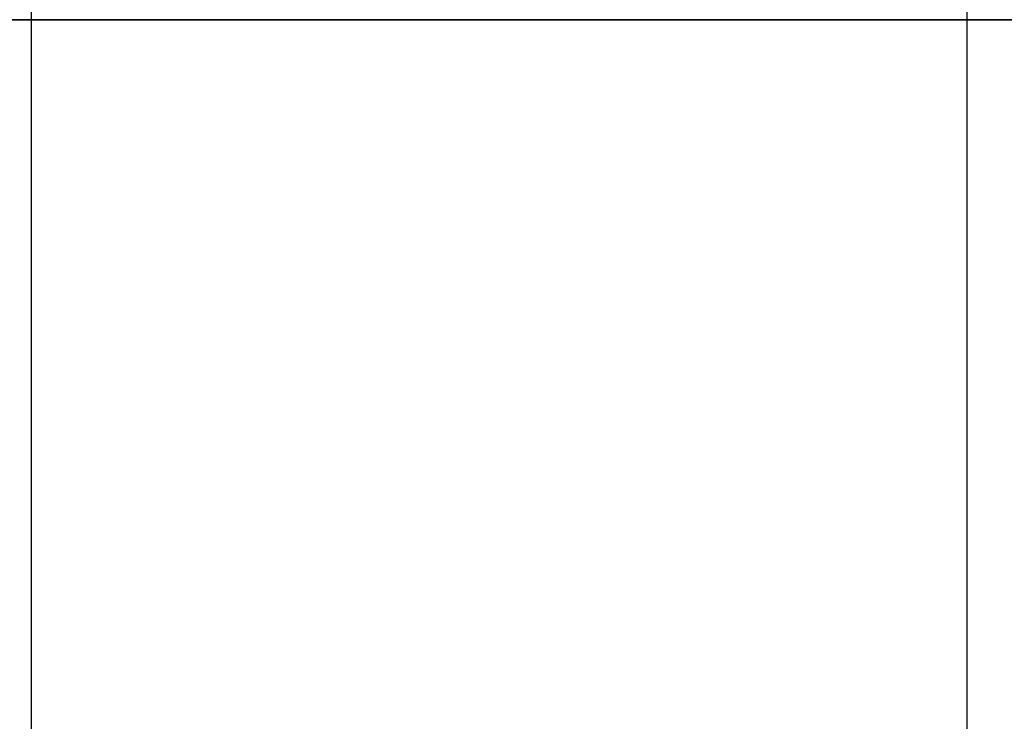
# Model space of a CAD drawing. Header units: millimetres. Extents: x 492 to 1282, y -834 to -234.
# Tile 31 of 93: x 700 to 910, y -684 to -534. Entities that reach past the tile are written whole.
import ezdxf

# ---------------------------------------------------------------- set-up
doc = ezdxf.new("R2010")
doc.units = ezdxf.units.MM
doc.layers.add('Volume$Layer 03', color=7, linetype='Continuous', true_color=0x000000)

msp = doc.modelspace()

# ---------------------------------------------------------------- linework, layer by layer
at = {"layer": 'Volume$Layer 03'}
for p, q in [((702.17, -788.17, 390), (702.17, -280.37, 390)), ((702.17, -788.17, 392.5), (702.17, -280.37, 392.5)), ((702.17, -788.17, 391.25), (702.17, -280.37, 391.25)), ((902.17, -772.37, 201), (902.17, -296.17, 201)), ((902.17, -772.37, 199), (902.17, -296.17, 199)), ((902.17, -772.37, 200), (902.17, -296.17, 200)), ((492.17, -534.27, 201), (902.17, -534.27, 201)), ((492.17, -534.27, 199), (902.17, -534.27, 199)), ((902.17, -534.27, 201), (492.17, -534.27, 201)), ((1282.18, -534.27, 390), (702.17, -534.27, 390)), ((702.17, -534.27, 392.5), (1282.18, -534.27, 392.5)), ((702.17, -534.27, 390), (702.17, -534.27, 392.5)), ((1282.18, -534.27, 392.5), (702.17, -534.27, 392.5)), ((702.17, -534.27, 392.5), (702.17, -534.27, 390)), ((702.17, -534.27, 390), (1282.18, -534.27, 390)), ((902.17, -534.27, 201), (902.17, -534.27, 199)), ((902.17, -534.27, 199), (902.17, -534.27, 201))]:
    msp.add_line(p, q, dxfattribs=at)

doc.saveas('drawing.dxf')
